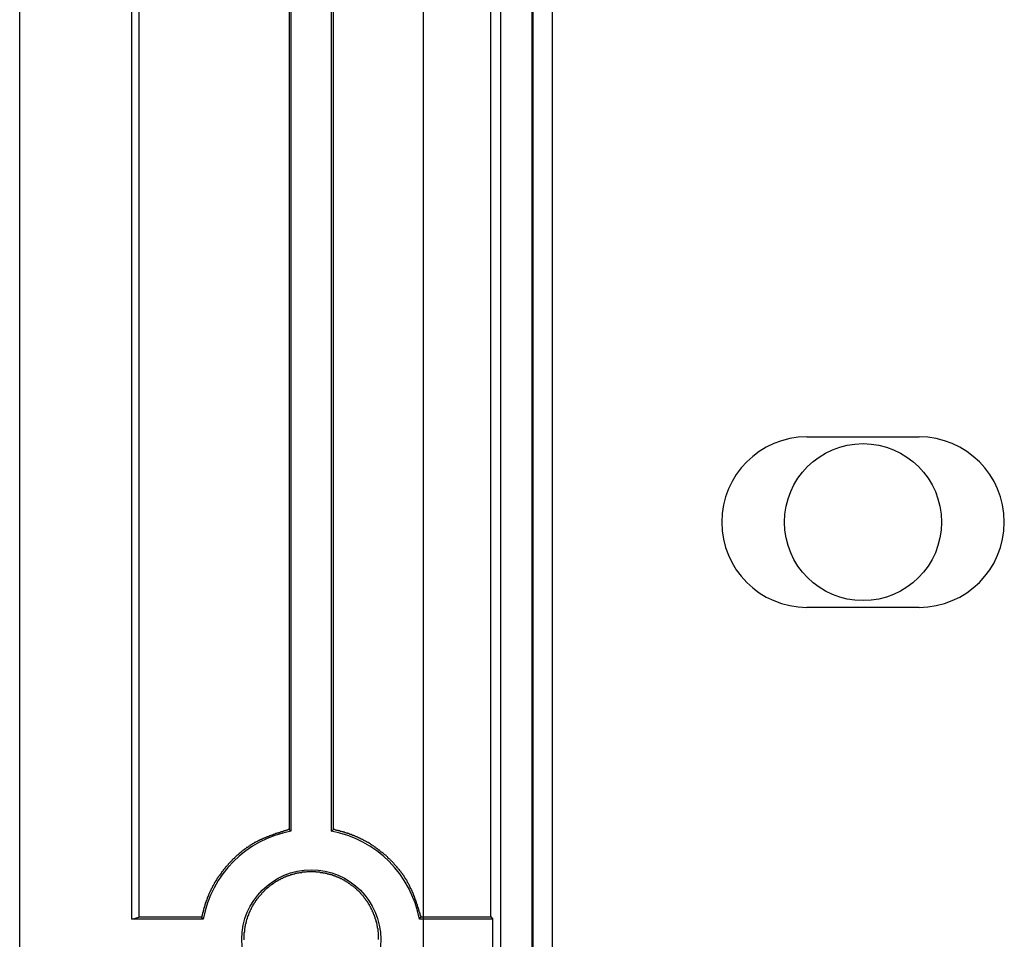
# Model space of a CAD drawing. Header units: millimetres. Extents: x 7187 to 8806, y -3756 to -2918.
# Tile 6 of 250: x 7210 to 7232, y -3675 to -3654. Entities that reach past the tile are written whole.
import ezdxf

# ---------------------------------------------------------------- set-up
doc = ezdxf.new("R2010")
doc.units = ezdxf.units.MM
doc.header["$LTSCALE"] = 3

msp = doc.modelspace()

# ---------------------------------------------------------------- linework, layer by layer
at = {"linetype": 'Continuous', "lineweight": 30}
for p, q in [((7210.097, -3754.365), (7210.097, -3513.365)), ((7220.812, -3526.165), (7220.812, -3741.565)), ((7221.512, -3526.165), (7221.512, -3741.565)), ((7221.539, -3526.165), (7221.539, -3741.565)), ((7221.972, -3741.49), (7221.972, -3526.24)), ((7212.598, -3674.413), (7212.598, -3634.317)), ((7212.755, -3634.356), (7212.755, -3674.374)), ((7220.598, -3674.366), (7220.598, -3634.364)), ((7216.101, -3636.311), (7216.101, -3672.419)), ((7216.145, -3636.275), (7216.145, -3672.455)), ((7217.049, -3672.455), (7217.049, -3636.275)), ((7217.093, -3672.418), (7217.093, -3636.312)), ((7227.647, -3663.665), (7230.147, -3663.665)), ((7230.147, -3667.465), (7227.647, -3667.465)), ((7212.598, -3674.413), (7212.755, -3674.374)), ((7214.187, -3674.413), (7212.598, -3674.413)), ((7220.645, -3674.413), (7219.007, -3674.413)), ((7220.598, -3674.366), (7220.645, -3674.413)), ((7220.645, -3675.317), (7220.645, -3674.413))]:
    msp.add_line(p, q, dxfattribs=at)
at = {"color": 3, "linetype": 'Continuous', "lineweight": 30}
msp.add_line((7219.097, -3747.365), (7219.097, -3520.365), dxfattribs=at)
at = {"linetype": 'Continuous', "lineweight": 30, "flags": 128}
for points in [[(7216.145, -3672.455), (7216.14, -3672.451), (7216.101, -3672.419)], [(7217.049, -3672.455), (7217.054, -3672.451), (7217.093, -3672.418)], [(7214.187, -3674.413), (7214.183, -3674.408), (7214.153, -3674.372)], [(7219.007, -3674.413), (7219.011, -3674.408), (7219.045, -3674.367)]]:
    msp.add_lwpolyline(points, dxfattribs=at)
at = {"linetype": 'Continuous', "lineweight": 30}
for points in [[(7216.105, -3672.42, 0), (7216.085, -3672.42, 0), (7216.075, -3672.43, 0), (7216.065, -3672.43, 0), (7216.055, -3672.43, 0), (7216.035, -3672.44, 0), (7216.025, -3672.44, 0), (7216.015, -3672.45, 0), (7216.005, -3672.45, 0), (7215.985, -3672.45, 0), (7215.975, -3672.46, 0), (7215.965, -3672.46, 0), (7215.955, -3672.47, 0), (7215.935, -3672.47, 0), (7215.925, -3672.47, 0), (7215.915, -3672.48, 0), (7215.905, -3672.48, 0), (7215.885, -3672.49, 0), (7215.875, -3672.49, 0), (7215.865, -3672.49, 0), (7215.855, -3672.5, 0), (7215.835, -3672.5, 0), (7215.825, -3672.51, 0), (7215.815, -3672.51, 0), (7215.805, -3672.51, 0), (7215.785, -3672.52, 0), (7215.775, -3672.52, 0), (7215.765, -3672.53, 0), (7215.755, -3672.53, 0), (7215.735, -3672.54, 0), (7215.725, -3672.54, 0), (7215.715, -3672.54, 0), (7215.705, -3672.55, 0), (7215.695, -3672.55, 0), (7215.675, -3672.56, 0), (7215.665, -3672.56, 0), (7215.655, -3672.57, 0), (7215.645, -3672.57, 0), (7215.625, -3672.58, 0), (7215.615, -3672.58, 0), (7215.605, -3672.59, 0), (7215.595, -3672.59, 0), (7215.585, -3672.6, 0), (7215.565, -3672.6, 0), (7215.555, -3672.61, 0), (7215.545, -3672.61, 0), (7215.535, -3672.62, 0), (7215.525, -3672.62, 0), (7215.505, -3672.63, 0), (7215.495, -3672.63, 0), (7215.485, -3672.64, 0), (7215.475, -3672.64, 0), (7215.465, -3672.65, 0), (7215.455, -3672.65, 0), (7215.435, -3672.66, 0), (7215.425, -3672.66, 0), (7215.415, -3672.67, 0), (7215.405, -3672.68, 0), (7215.395, -3672.68, 0), (7215.385, -3672.69, 0), (7215.365, -3672.69, 0), (7215.355, -3672.7, 0), (7215.345, -3672.71, 0), (7215.335, -3672.71, 0), (7215.325, -3672.72, 0), (7215.315, -3672.73, 0), (7215.305, -3672.73, 0), (7215.295, -3672.74, 0), (7215.275, -3672.75, 0), (7215.265, -3672.75, 0), (7215.255, -3672.76, 0), (7215.245, -3672.77, 0), (7215.235, -3672.77, 0), (7215.225, -3672.78, 0), (7215.215, -3672.79, 0), (7215.205, -3672.79, 0), (7215.195, -3672.8, 0), (7215.185, -3672.81, 0), (7215.175, -3672.82, 0), (7215.155, -3672.82, 0), (7215.145, -3672.83, 0), (7215.135, -3672.84, 0), (7215.125, -3672.85, 0), (7215.115, -3672.85, 0), (7215.105, -3672.86, 0), (7215.095, -3672.87, 0), (7215.085, -3672.88, 0), (7215.075, -3672.88, 0), (7215.065, -3672.89, 0), (7215.055, -3672.9, 0), (7215.045, -3672.91, 0), (7215.035, -3672.92, 0), (7215.025, -3672.93, 0), (7215.015, -3672.93, 0), (7215.005, -3672.94, 0), (7214.995, -3672.95, 0), (7214.985, -3672.96, 0), (7214.975, -3672.97, 0), (7214.965, -3672.98, 0), (7214.955, -3672.99, 0), (7214.945, -3672.99, 0), (7214.935, -3673, 0), (7214.925, -3673.01, 0), (7214.915, -3673.02, 0), (7214.905, -3673.03, 0), (7214.895, -3673.04, 0), (7214.885, -3673.05, 0), (7214.875, -3673.06, 0), (7214.865, -3673.07, 0), (7214.855, -3673.07, 0), (7214.845, -3673.08, 0), (7214.835, -3673.09, 0), (7214.835, -3673.1, 0), (7214.825, -3673.11, 0), (7214.815, -3673.12, 0), (7214.805, -3673.13, 0), (7214.795, -3673.14, 0), (7214.785, -3673.15, 0), (7214.775, -3673.16, 0), (7214.765, -3673.17, 0), (7214.755, -3673.18, 0), (7214.745, -3673.19, 0), (7214.745, -3673.2, 0), (7214.735, -3673.21, 0), (7214.725, -3673.22, 0), (7214.715, -3673.23, 0), (7214.705, -3673.24, 0), (7214.695, -3673.25, 0), (7214.685, -3673.26, 0), (7214.675, -3673.27, 0), (7214.675, -3673.28, 0), (7214.665, -3673.29, 0), (7214.655, -3673.3, 0), (7214.645, -3673.31, 0), (7214.635, -3673.32, 0), (7214.635, -3673.33, 0), (7214.625, -3673.34, 0), (7214.615, -3673.35, 0), (7214.605, -3673.36, 0), (7214.595, -3673.37, 0), (7214.595, -3673.38, 0), (7214.585, -3673.39, 0), (7214.575, -3673.41, 0), (7214.565, -3673.42, 0), (7214.555, -3673.43, 0), (7214.555, -3673.44, 0), (7214.545, -3673.45, 0), (7214.535, -3673.46, 0), (7214.525, -3673.47, 0), (7214.525, -3673.48, 0), (7214.515, -3673.49, 0), (7214.505, -3673.5, 0), (7214.495, -3673.51, 0), (7214.495, -3673.52, 0), (7214.485, -3673.54, 0), (7214.475, -3673.55, 0), (7214.475, -3673.56, 0), (7214.465, -3673.57, 0), (7214.455, -3673.58, 0), (7214.455, -3673.59, 0), (7214.445, -3673.6, 0), (7214.435, -3673.61, 0), (7214.435, -3673.63, 0), (7214.425, -3673.64, 0), (7214.415, -3673.65, 0), (7214.415, -3673.66, 0), (7214.405, -3673.67, 0), (7214.395, -3673.68, 0), (7214.395, -3673.69, 0), (7214.385, -3673.71, 0), (7214.385, -3673.72, 0), (7214.375, -3673.73, 0), (7214.365, -3673.74, 0), (7214.365, -3673.75, 0), (7214.355, -3673.76, 0), (7214.355, -3673.78, 0), (7214.345, -3673.79, 0), (7214.345, -3673.8, 0), (7214.335, -3673.81, 0), (7214.325, -3673.82, 0), (7214.325, -3673.84, 0), (7214.315, -3673.85, 0), (7214.315, -3673.86, 0), (7214.305, -3673.87, 0), (7214.305, -3673.88, 0), (7214.295, -3673.9, 0), (7214.295, -3673.91, 0), (7214.285, -3673.92, 0), (7214.285, -3673.93, 0), (7214.275, -3673.94, 0), (7214.275, -3673.96, 0), (7214.265, -3673.97, 0), (7214.265, -3673.98, 0), (7214.265, -3673.99, 0), (7214.255, -3674.01, 0), (7214.255, -3674.02, 0), (7214.245, -3674.03, 0), (7214.245, -3674.04, 0), (7214.235, -3674.06, 0), (7214.235, -3674.07, 0), (7214.235, -3674.08, 0), (7214.225, -3674.09, 0), (7214.225, -3674.11, 0), (7214.225, -3674.12, 0), (7214.215, -3674.13, 0), (7214.215, -3674.14, 0), (7214.205, -3674.16, 0), (7214.205, -3674.17, 0), (7214.205, -3674.18, 0), (7214.195, -3674.19, 0), (7214.195, -3674.21, 0), (7214.195, -3674.22, 0), (7214.185, -3674.23, 0), (7214.185, -3674.24, 0), (7214.185, -3674.26, 0), (7214.175, -3674.27, 0), (7214.175, -3674.28, 0), (7214.175, -3674.3, 0), (7214.165, -3674.31, 0), (7214.165, -3674.32, 0), (7214.165, -3674.33, 0), (7214.155, -3674.35, 0), (7214.155, -3674.36, 0), (7214.155, -3674.37, 0)], [(7219.045, -3674.37, 0), (7219.045, -3674.35, 0), (7219.035, -3674.34, 0), (7219.035, -3674.33, 0), (7219.025, -3674.32, 0), (7219.025, -3674.3, 0), (7219.025, -3674.29, 0), (7219.015, -3674.28, 0), (7219.015, -3674.27, 0), (7219.005, -3674.25, 0), (7219.005, -3674.24, 0), (7219.005, -3674.23, 0), (7218.995, -3674.22, 0), (7218.995, -3674.2, 0), (7218.995, -3674.19, 0), (7218.985, -3674.18, 0), (7218.985, -3674.17, 0), (7218.975, -3674.15, 0), (7218.975, -3674.14, 0), (7218.965, -3674.13, 0), (7218.965, -3674.12, 0), (7218.965, -3674.1, 0), (7218.955, -3674.09, 0), (7218.955, -3674.08, 0), (7218.945, -3674.07, 0), (7218.945, -3674.05, 0), (7218.945, -3674.04, 0), (7218.935, -3674.03, 0), (7218.935, -3674.02, 0), (7218.925, -3674, 0), (7218.925, -3673.99, 0), (7218.915, -3673.98, 0), (7218.915, -3673.97, 0), (7218.905, -3673.95, 0), (7218.905, -3673.94, 0), (7218.905, -3673.93, 0), (7218.895, -3673.92, 0), (7218.895, -3673.91, 0), (7218.885, -3673.89, 0), (7218.885, -3673.88, 0), (7218.875, -3673.87, 0), (7218.875, -3673.86, 0), (7218.865, -3673.84, 0), (7218.865, -3673.83, 0), (7218.855, -3673.82, 0), (7218.855, -3673.81, 0), (7218.845, -3673.8, 0), (7218.845, -3673.78, 0), (7218.835, -3673.77, 0), (7218.835, -3673.76, 0), (7218.825, -3673.75, 0), (7218.825, -3673.74, 0), (7218.815, -3673.73, 0), (7218.805, -3673.71, 0), (7218.805, -3673.7, 0), (7218.795, -3673.69, 0), (7218.795, -3673.68, 0), (7218.785, -3673.67, 0), (7218.785, -3673.66, 0), (7218.775, -3673.64, 0), (7218.765, -3673.63, 0), (7218.765, -3673.62, 0), (7218.755, -3673.61, 0), (7218.745, -3673.6, 0), (7218.745, -3673.59, 0), (7218.735, -3673.58, 0), (7218.735, -3673.56, 0), (7218.725, -3673.55, 0), (7218.715, -3673.54, 0), (7218.715, -3673.53, 0), (7218.705, -3673.52, 0), (7218.695, -3673.51, 0), (7218.685, -3673.5, 0), (7218.685, -3673.49, 0), (7218.675, -3673.48, 0), (7218.665, -3673.46, 0), (7218.665, -3673.45, 0), (7218.655, -3673.44, 0), (7218.645, -3673.43, 0), (7218.635, -3673.42, 0), (7218.635, -3673.41, 0), (7218.625, -3673.4, 0), (7218.615, -3673.39, 0), (7218.605, -3673.38, 0), (7218.605, -3673.37, 0), (7218.595, -3673.36, 0), (7218.585, -3673.35, 0), (7218.575, -3673.34, 0), (7218.565, -3673.33, 0), (7218.565, -3673.32, 0), (7218.555, -3673.31, 0), (7218.545, -3673.3, 0), (7218.535, -3673.29, 0), (7218.525, -3673.28, 0), (7218.515, -3673.27, 0), (7218.515, -3673.26, 0), (7218.505, -3673.25, 0), (7218.495, -3673.24, 0), (7218.485, -3673.23, 0), (7218.475, -3673.22, 0), (7218.465, -3673.21, 0), (7218.455, -3673.2, 0), (7218.445, -3673.19, 0), (7218.445, -3673.18, 0), (7218.435, -3673.17, 0), (7218.425, -3673.16, 0), (7218.415, -3673.15, 0), (7218.405, -3673.14, 0), (7218.395, -3673.13, 0), (7218.385, -3673.12, 0), (7218.375, -3673.11, 0), (7218.365, -3673.1, 0), (7218.355, -3673.09, 0), (7218.345, -3673.08, 0), (7218.335, -3673.07, 0), (7218.325, -3673.06, 0), (7218.315, -3673.06, 0), (7218.305, -3673.05, 0), (7218.305, -3673.04, 0), (7218.295, -3673.03, 0), (7218.285, -3673.02, 0), (7218.275, -3673.01, 0), (7218.265, -3673, 0), (7218.255, -3672.99, 0), (7218.245, -3672.98, 0), (7218.235, -3672.98, 0), (7218.225, -3672.97, 0), (7218.215, -3672.96, 0), (7218.205, -3672.95, 0), (7218.195, -3672.94, 0), (7218.185, -3672.93, 0), (7218.175, -3672.93, 0), (7218.155, -3672.92, 0), (7218.145, -3672.91, 0), (7218.135, -3672.9, 0), (7218.125, -3672.89, 0), (7218.115, -3672.88, 0), (7218.105, -3672.88, 0), (7218.095, -3672.87, 0), (7218.085, -3672.86, 0), (7218.075, -3672.85, 0), (7218.065, -3672.85, 0), (7218.055, -3672.84, 0), (7218.045, -3672.83, 0), (7218.035, -3672.82, 0), (7218.025, -3672.81, 0), (7218.015, -3672.81, 0), (7218.005, -3672.8, 0), (7217.995, -3672.79, 0), (7217.975, -3672.78, 0), (7217.965, -3672.78, 0), (7217.955, -3672.77, 0), (7217.945, -3672.76, 0), (7217.935, -3672.76, 0), (7217.925, -3672.75, 0), (7217.915, -3672.74, 0), (7217.905, -3672.73, 0), (7217.895, -3672.73, 0), (7217.885, -3672.72, 0), (7217.865, -3672.71, 0), (7217.855, -3672.71, 0), (7217.845, -3672.7, 0), (7217.835, -3672.69, 0), (7217.825, -3672.69, 0), (7217.815, -3672.68, 0), (7217.805, -3672.68, 0), (7217.785, -3672.67, 0), (7217.775, -3672.66, 0), (7217.765, -3672.66, 0), (7217.755, -3672.65, 0), (7217.745, -3672.64, 0), (7217.735, -3672.64, 0), (7217.715, -3672.63, 0), (7217.705, -3672.63, 0), (7217.695, -3672.62, 0), (7217.685, -3672.62, 0), (7217.675, -3672.61, 0), (7217.665, -3672.6, 0), (7217.645, -3672.6, 0), (7217.635, -3672.59, 0), (7217.625, -3672.59, 0), (7217.615, -3672.58, 0), (7217.605, -3672.58, 0), (7217.585, -3672.57, 0), (7217.575, -3672.57, 0), (7217.565, -3672.56, 0), (7217.555, -3672.56, 0), (7217.545, -3672.55, 0), (7217.525, -3672.55, 0), (7217.515, -3672.54, 0), (7217.505, -3672.54, 0), (7217.495, -3672.53, 0), (7217.485, -3672.53, 0), (7217.465, -3672.53, 0), (7217.455, -3672.52, 0), (7217.445, -3672.52, 0), (7217.435, -3672.51, 0), (7217.415, -3672.51, 0), (7217.405, -3672.5, 0), (7217.395, -3672.5, 0), (7217.385, -3672.5, 0), (7217.365, -3672.49, 0), (7217.355, -3672.49, 0), (7217.345, -3672.49, 0), (7217.335, -3672.48, 0), (7217.315, -3672.48, 0), (7217.305, -3672.47, 0), (7217.295, -3672.47, 0), (7217.285, -3672.47, 0), (7217.265, -3672.46, 0), (7217.255, -3672.46, 0), (7217.245, -3672.46, 0), (7217.235, -3672.45, 0), (7217.215, -3672.45, 0), (7217.205, -3672.45, 0), (7217.195, -3672.44, 0), (7217.185, -3672.44, 0), (7217.165, -3672.44, 0), (7217.155, -3672.43, 0), (7217.145, -3672.43, 0), (7217.135, -3672.43, 0), (7217.115, -3672.42, 0), (7217.105, -3672.42, 0), (7217.095, -3672.42, 0)], [(7218.095, -3674.87, 0), (7218.095, -3674.86, 0), (7218.095, -3674.85, 0), (7218.095, -3674.83, 0), (7218.095, -3674.82, 0), (7218.095, -3674.81, 0), (7218.095, -3674.79, 0), (7218.095, -3674.78, 0), (7218.095, -3674.77, 0), (7218.095, -3674.75, 0), (7218.095, -3674.74, 0), (7218.095, -3674.73, 0), (7218.095, -3674.71, 0), (7218.085, -3674.7, 0), (7218.085, -3674.69, 0), (7218.085, -3674.67, 0), (7218.085, -3674.66, 0), (7218.085, -3674.65, 0), (7218.085, -3674.63, 0), (7218.075, -3674.62, 0), (7218.075, -3674.61, 0), (7218.075, -3674.59, 0), (7218.075, -3674.58, 0), (7218.065, -3674.57, 0), (7218.065, -3674.55, 0), (7218.065, -3674.54, 0), (7218.065, -3674.53, 0), (7218.055, -3674.51, 0), (7218.055, -3674.5, 0), (7218.055, -3674.49, 0), (7218.045, -3674.47, 0), (7218.045, -3674.46, 0), (7218.045, -3674.45, 0), (7218.035, -3674.43, 0), (7218.035, -3674.42, 0), (7218.025, -3674.41, 0), (7218.025, -3674.4, 0), (7218.025, -3674.38, 0), (7218.015, -3674.37, 0), (7218.015, -3674.36, 0), (7218.005, -3674.35, 0), (7218.005, -3674.33, 0), (7217.995, -3674.32, 0), (7217.995, -3674.31, 0), (7217.985, -3674.3, 0), (7217.985, -3674.28, 0), (7217.975, -3674.27, 0), (7217.975, -3674.26, 0), (7217.965, -3674.25, 0), (7217.965, -3674.23, 0), (7217.955, -3674.22, 0), (7217.945, -3674.21, 0), (7217.945, -3674.2, 0), (7217.935, -3674.18, 0), (7217.935, -3674.17, 0), (7217.925, -3674.16, 0), (7217.915, -3674.15, 0), (7217.915, -3674.14, 0), (7217.905, -3674.13, 0), (7217.895, -3674.11, 0), (7217.895, -3674.1, 0), (7217.885, -3674.09, 0), (7217.875, -3674.08, 0), (7217.875, -3674.07, 0), (7217.865, -3674.06, 0), (7217.855, -3674.04, 0), (7217.845, -3674.03, 0), (7217.845, -3674.02, 0), (7217.835, -3674.01, 0), (7217.825, -3674, 0), (7217.815, -3673.99, 0), (7217.805, -3673.98, 0), (7217.805, -3673.97, 0), (7217.795, -3673.96, 0), (7217.785, -3673.95, 0), (7217.775, -3673.94, 0), (7217.765, -3673.92, 0), (7217.765, -3673.91, 0), (7217.755, -3673.9, 0), (7217.745, -3673.89, 0), (7217.735, -3673.88, 0), (7217.725, -3673.87, 0), (7217.715, -3673.86, 0), (7217.705, -3673.85, 0), (7217.695, -3673.84, 0), (7217.685, -3673.83, 0), (7217.685, -3673.82, 0), (7217.675, -3673.81, 0), (7217.665, -3673.8, 0), (7217.655, -3673.79, 0), (7217.645, -3673.79, 0), (7217.635, -3673.78, 0), (7217.625, -3673.77, 0), (7217.615, -3673.76, 0), (7217.605, -3673.75, 0), (7217.595, -3673.74, 0), (7217.585, -3673.73, 0), (7217.575, -3673.72, 0), (7217.565, -3673.71, 0), (7217.555, -3673.7, 0), (7217.545, -3673.7, 0), (7217.535, -3673.69, 0), (7217.525, -3673.68, 0), (7217.505, -3673.67, 0), (7217.495, -3673.66, 0), (7217.485, -3673.66, 0), (7217.475, -3673.65, 0), (7217.465, -3673.64, 0), (7217.455, -3673.63, 0), (7217.445, -3673.62, 0), (7217.435, -3673.62, 0), (7217.425, -3673.61, 0), (7217.415, -3673.6, 0), (7217.395, -3673.59, 0), (7217.385, -3673.59, 0), (7217.375, -3673.58, 0), (7217.365, -3673.57, 0), (7217.355, -3673.57, 0), (7217.345, -3673.56, 0), (7217.335, -3673.55, 0), (7217.315, -3673.55, 0), (7217.305, -3673.54, 0), (7217.295, -3673.53, 0), (7217.285, -3673.53, 0), (7217.275, -3673.52, 0), (7217.255, -3673.52, 0), (7217.245, -3673.51, 0), (7217.235, -3673.5, 0), (7217.225, -3673.5, 0), (7217.215, -3673.49, 0), (7217.195, -3673.49, 0), (7217.185, -3673.48, 0), (7217.175, -3673.48, 0), (7217.165, -3673.47, 0), (7217.145, -3673.47, 0), (7217.135, -3673.46, 0), (7217.125, -3673.46, 0), (7217.115, -3673.45, 0), (7217.095, -3673.45, 0), (7217.085, -3673.44, 0), (7217.075, -3673.44, 0), (7217.065, -3673.43, 0), (7217.045, -3673.43, 0), (7217.035, -3673.43, 0), (7217.025, -3673.42, 0), (7217.005, -3673.42, 0), (7216.995, -3673.42, 0), (7216.985, -3673.41, 0), (7216.975, -3673.41, 0), (7216.955, -3673.41, 0), (7216.945, -3673.4, 0), (7216.935, -3673.4, 0), (7216.915, -3673.4, 0), (7216.905, -3673.39, 0), (7216.895, -3673.39, 0), (7216.875, -3673.39, 0), (7216.865, -3673.39, 0), (7216.855, -3673.38, 0), (7216.835, -3673.38, 0), (7216.825, -3673.38, 0), (7216.815, -3673.38, 0), (7216.795, -3673.38, 0), (7216.785, -3673.37, 0), (7216.775, -3673.37, 0), (7216.755, -3673.37, 0), (7216.745, -3673.37, 0), (7216.735, -3673.37, 0), (7216.715, -3673.37, 0), (7216.705, -3673.37, 0), (7216.695, -3673.36, 0), (7216.675, -3673.36, 0), (7216.665, -3673.36, 0), (7216.655, -3673.36, 0), (7216.635, -3673.36, 0), (7216.625, -3673.36, 0), (7216.615, -3673.36, 0), (7216.595, -3673.36, 0), (7216.585, -3673.36, 0), (7216.575, -3673.36, 0), (7216.555, -3673.36, 0), (7216.545, -3673.36, 0), (7216.535, -3673.36, 0), (7216.515, -3673.36, 0), (7216.505, -3673.36, 0), (7216.495, -3673.36, 0), (7216.475, -3673.37, 0), (7216.465, -3673.37, 0), (7216.455, -3673.37, 0), (7216.435, -3673.37, 0), (7216.425, -3673.37, 0), (7216.415, -3673.37, 0), (7216.395, -3673.37, 0), (7216.385, -3673.38, 0), (7216.375, -3673.38, 0), (7216.355, -3673.38, 0), (7216.345, -3673.38, 0), (7216.335, -3673.38, 0), (7216.315, -3673.39, 0), (7216.305, -3673.39, 0), (7216.295, -3673.39, 0), (7216.275, -3673.39, 0), (7216.265, -3673.4, 0), (7216.255, -3673.4, 0), (7216.245, -3673.4, 0), (7216.225, -3673.41, 0), (7216.215, -3673.41, 0), (7216.205, -3673.41, 0), (7216.185, -3673.42, 0), (7216.175, -3673.42, 0), (7216.165, -3673.42, 0), (7216.155, -3673.43, 0), (7216.135, -3673.43, 0), (7216.125, -3673.44, 0), (7216.115, -3673.44, 0), (7216.095, -3673.45, 0), (7216.085, -3673.45, 0), (7216.075, -3673.45, 0), (7216.065, -3673.46, 0), (7216.045, -3673.46, 0), (7216.035, -3673.47, 0), (7216.025, -3673.47, 0), (7216.015, -3673.48, 0), (7215.995, -3673.48, 0), (7215.985, -3673.49, 0), (7215.975, -3673.49, 0), (7215.965, -3673.5, 0), (7215.955, -3673.51, 0), (7215.935, -3673.51, 0), (7215.925, -3673.52, 0), (7215.915, -3673.52, 0), (7215.905, -3673.53, 0), (7215.895, -3673.54, 0), (7215.875, -3673.54, 0), (7215.865, -3673.55, 0), (7215.855, -3673.56, 0), (7215.845, -3673.56, 0), (7215.835, -3673.57, 0), (7215.825, -3673.58, 0), (7215.805, -3673.58, 0), (7215.795, -3673.59, 0), (7215.785, -3673.6, 0), (7215.775, -3673.6, 0), (7215.765, -3673.61, 0), (7215.755, -3673.62, 0), (7215.745, -3673.63, 0), (7215.735, -3673.63, 0), (7215.725, -3673.64, 0), (7215.705, -3673.65, 0), (7215.695, -3673.66, 0), (7215.685, -3673.67, 0), (7215.675, -3673.67, 0), (7215.665, -3673.68, 0), (7215.655, -3673.69, 0), (7215.645, -3673.7, 0), (7215.635, -3673.71, 0), (7215.625, -3673.72, 0), (7215.615, -3673.72, 0), (7215.605, -3673.73, 0), (7215.595, -3673.74, 0), (7215.585, -3673.75, 0), (7215.575, -3673.76, 0), (7215.565, -3673.77, 0), (7215.555, -3673.78, 0), (7215.545, -3673.79, 0), (7215.535, -3673.8, 0), (7215.525, -3673.81, 0), (7215.515, -3673.82, 0), (7215.505, -3673.83, 0), (7215.495, -3673.84, 0), (7215.485, -3673.85, 0), (7215.485, -3673.86, 0), (7215.475, -3673.87, 0), (7215.465, -3673.88, 0), (7215.455, -3673.89, 0), (7215.445, -3673.9, 0), (7215.435, -3673.91, 0), (7215.425, -3673.92, 0), (7215.415, -3673.93, 0), (7215.415, -3673.94, 0), (7215.405, -3673.95, 0), (7215.395, -3673.96, 0), (7215.385, -3673.97, 0), (7215.375, -3673.98, 0), (7215.375, -3673.99, 0), (7215.365, -3674, 0), (7215.355, -3674.01, 0), (7215.345, -3674.03, 0), (7215.345, -3674.04, 0), (7215.335, -3674.05, 0), (7215.325, -3674.06, 0), (7215.315, -3674.07, 0), (7215.315, -3674.08, 0), (7215.305, -3674.09, 0), (7215.295, -3674.1, 0), (7215.295, -3674.12, 0), (7215.285, -3674.13, 0), (7215.275, -3674.14, 0), (7215.275, -3674.15, 0), (7215.265, -3674.16, 0), (7215.255, -3674.18, 0), (7215.255, -3674.19, 0), (7215.245, -3674.2, 0), (7215.245, -3674.21, 0), (7215.235, -3674.22, 0), (7215.225, -3674.24, 0), (7215.225, -3674.25, 0), (7215.215, -3674.26, 0), (7215.215, -3674.27, 0), (7215.205, -3674.29, 0), (7215.205, -3674.3, 0), (7215.195, -3674.31, 0), (7215.195, -3674.32, 0), (7215.185, -3674.34, 0), (7215.185, -3674.35, 0), (7215.175, -3674.36, 0), (7215.175, -3674.37, 0), (7215.165, -3674.39, 0), (7215.165, -3674.4, 0), (7215.165, -3674.41, 0), (7215.155, -3674.42, 0), (7215.155, -3674.44, 0), (7215.145, -3674.45, 0), (7215.145, -3674.46, 0), (7215.145, -3674.48, 0), (7215.135, -3674.49, 0), (7215.135, -3674.5, 0), (7215.135, -3674.52, 0), (7215.125, -3674.53, 0), (7215.125, -3674.54, 0), (7215.125, -3674.56, 0), (7215.125, -3674.57, 0), (7215.115, -3674.58, 0), (7215.115, -3674.6, 0), (7215.115, -3674.61, 0), (7215.115, -3674.62, 0), (7215.105, -3674.63, 0), (7215.105, -3674.65, 0), (7215.105, -3674.66, 0), (7215.105, -3674.68, 0), (7215.105, -3674.69, 0), (7215.105, -3674.7, 0), (7215.095, -3674.72, 0), (7215.095, -3674.73, 0), (7215.095, -3674.74, 0), (7215.095, -3674.76, 0), (7215.095, -3674.77, 0), (7215.095, -3674.78, 0), (7215.095, -3674.8, 0), (7215.095, -3674.81, 0), (7215.095, -3674.82, 0), (7215.095, -3674.84, 0), (7215.095, -3674.85, 0), (7215.095, -3674.86, 0), (7215.095, -3674.88, 0)], [(7214.155, -3674.37, 0), (7214.145, -3674.37, 0), (7214.135, -3674.37, 0), (7214.115, -3674.37, 0), (7214.105, -3674.37, 0), (7214.095, -3674.37, 0), (7214.085, -3674.37, 0), (7214.075, -3674.37, 0), (7214.065, -3674.37, 0), (7214.055, -3674.37, 0), (7214.045, -3674.37, 0), (7214.035, -3674.37, 0), (7214.025, -3674.37, 0), (7214.015, -3674.37, 0), (7213.995, -3674.37, 0), (7213.985, -3674.37, 0), (7213.975, -3674.37, 0), (7213.965, -3674.37, 0), (7213.955, -3674.37, 0), (7213.945, -3674.37, 0), (7213.935, -3674.37, 0), (7213.925, -3674.37, 0), (7213.915, -3674.37, 0), (7213.905, -3674.37, 0), (7213.895, -3674.37, 0), (7213.875, -3674.37, 0), (7213.865, -3674.37, 0), (7213.855, -3674.37, 0), (7213.845, -3674.37, 0), (7213.835, -3674.37, 0), (7213.825, -3674.37, 0), (7213.815, -3674.37, 0), (7213.805, -3674.37, 0), (7213.795, -3674.37, 0), (7213.785, -3674.37, 0), (7213.765, -3674.37, 0), (7213.755, -3674.37, 0), (7213.745, -3674.37, 0), (7213.735, -3674.37, 0), (7213.725, -3674.37, 0), (7213.715, -3674.37, 0), (7213.705, -3674.37, 0), (7213.695, -3674.37, 0), (7213.685, -3674.37, 0), (7213.675, -3674.37, 0), (7213.665, -3674.37, 0), (7213.645, -3674.37, 0), (7213.635, -3674.37, 0), (7213.625, -3674.37, 0), (7213.615, -3674.37, 0), (7213.605, -3674.37, 0), (7213.595, -3674.37, 0), (7213.585, -3674.37, 0), (7213.575, -3674.37, 0), (7213.565, -3674.37, 0), (7213.555, -3674.37, 0), (7213.545, -3674.37, 0), (7213.525, -3674.37, 0), (7213.515, -3674.37, 0), (7213.505, -3674.37, 0), (7213.495, -3674.37, 0), (7213.485, -3674.37, 0), (7213.475, -3674.37, 0), (7213.465, -3674.37, 0), (7213.455, -3674.37, 0), (7213.445, -3674.37, 0), (7213.435, -3674.37, 0), (7213.425, -3674.37, 0), (7213.405, -3674.37, 0), (7213.395, -3674.37, 0), (7213.385, -3674.37, 0), (7213.375, -3674.37, 0), (7213.365, -3674.37, 0), (7213.355, -3674.37, 0), (7213.345, -3674.37, 0), (7213.335, -3674.37, 0), (7213.325, -3674.37, 0), (7213.315, -3674.37, 0), (7213.305, -3674.37, 0), (7213.285, -3674.37, 0), (7213.275, -3674.37, 0), (7213.265, -3674.37, 0), (7213.255, -3674.37, 0), (7213.245, -3674.37, 0), (7213.235, -3674.37, 0), (7213.225, -3674.37, 0), (7213.215, -3674.37, 0), (7213.205, -3674.37, 0), (7213.195, -3674.37, 0), (7213.185, -3674.37, 0), (7213.165, -3674.37, 0), (7213.155, -3674.37, 0), (7213.145, -3674.37, 0), (7213.135, -3674.37, 0), (7213.125, -3674.37, 0), (7213.115, -3674.37, 0), (7213.105, -3674.37, 0), (7213.095, -3674.37, 0), (7213.085, -3674.37, 0), (7213.075, -3674.37, 0), (7213.065, -3674.37, 0), (7213.045, -3674.37, 0), (7213.035, -3674.37, 0), (7213.025, -3674.37, 0), (7213.015, -3674.37, 0), (7213.005, -3674.37, 0), (7212.995, -3674.37, 0), (7212.985, -3674.37, 0), (7212.975, -3674.37, 0), (7212.965, -3674.37, 0), (7212.955, -3674.37, 0), (7212.945, -3674.37, 0), (7212.925, -3674.37, 0), (7212.915, -3674.37, 0), (7212.905, -3674.37, 0), (7212.895, -3674.37, 0), (7212.885, -3674.37, 0), (7212.875, -3674.37, 0), (7212.865, -3674.37, 0), (7212.855, -3674.37, 0), (7212.845, -3674.37, 0), (7212.835, -3674.37, 0), (7212.825, -3674.37, 0), (7212.805, -3674.37, 0), (7212.795, -3674.37, 0), (7212.785, -3674.37, 0), (7212.775, -3674.37, 0), (7212.765, -3674.37, 0), (7212.755, -3674.37, 0)], [(7220.595, -3674.37, 0), (7220.585, -3674.37, 0), (7220.575, -3674.37, 0), (7220.565, -3674.37, 0), (7220.545, -3674.37, 0), (7220.535, -3674.37, 0), (7220.525, -3674.37, 0), (7220.515, -3674.37, 0), (7220.505, -3674.37, 0), (7220.485, -3674.37, 0), (7220.475, -3674.37, 0), (7220.465, -3674.37, 0), (7220.455, -3674.37, 0), (7220.435, -3674.37, 0), (7220.425, -3674.37, 0), (7220.415, -3674.37, 0), (7220.405, -3674.37, 0), (7220.395, -3674.37, 0), (7220.375, -3674.37, 0), (7220.365, -3674.37, 0), (7220.355, -3674.37, 0), (7220.345, -3674.37, 0), (7220.335, -3674.37, 0), (7220.315, -3674.37, 0), (7220.305, -3674.37, 0), (7220.295, -3674.37, 0), (7220.285, -3674.37, 0), (7220.265, -3674.37, 0), (7220.255, -3674.37, 0), (7220.245, -3674.37, 0), (7220.235, -3674.37, 0), (7220.225, -3674.37, 0), (7220.205, -3674.37, 0), (7220.195, -3674.37, 0), (7220.185, -3674.37, 0), (7220.175, -3674.37, 0), (7220.165, -3674.37, 0), (7220.145, -3674.37, 0), (7220.135, -3674.37, 0), (7220.125, -3674.37, 0), (7220.115, -3674.37, 0), (7220.095, -3674.37, 0), (7220.085, -3674.37, 0), (7220.075, -3674.37, 0), (7220.065, -3674.37, 0), (7220.055, -3674.37, 0), (7220.035, -3674.37, 0), (7220.025, -3674.37, 0), (7220.015, -3674.37, 0), (7220.005, -3674.37, 0), (7219.995, -3674.37, 0), (7219.975, -3674.37, 0), (7219.965, -3674.37, 0), (7219.955, -3674.37, 0), (7219.945, -3674.37, 0), (7219.935, -3674.37, 0), (7219.915, -3674.37, 0), (7219.905, -3674.37, 0), (7219.895, -3674.37, 0), (7219.885, -3674.37, 0), (7219.865, -3674.37, 0), (7219.855, -3674.37, 0), (7219.845, -3674.37, 0), (7219.835, -3674.37, 0), (7219.825, -3674.37, 0), (7219.805, -3674.37, 0), (7219.795, -3674.37, 0), (7219.785, -3674.37, 0), (7219.775, -3674.37, 0), (7219.765, -3674.37, 0), (7219.745, -3674.37, 0), (7219.735, -3674.37, 0), (7219.725, -3674.37, 0), (7219.715, -3674.37, 0), (7219.695, -3674.37, 0), (7219.685, -3674.37, 0), (7219.675, -3674.37, 0), (7219.665, -3674.37, 0), (7219.655, -3674.37, 0), (7219.635, -3674.37, 0), (7219.625, -3674.37, 0), (7219.615, -3674.37, 0), (7219.605, -3674.37, 0), (7219.595, -3674.37, 0), (7219.575, -3674.37, 0), (7219.565, -3674.37, 0), (7219.555, -3674.37, 0), (7219.545, -3674.37, 0), (7219.525, -3674.37, 0), (7219.515, -3674.37, 0), (7219.505, -3674.37, 0), (7219.495, -3674.37, 0), (7219.485, -3674.37, 0), (7219.465, -3674.37, 0), (7219.455, -3674.37, 0), (7219.445, -3674.37, 0), (7219.435, -3674.37, 0), (7219.425, -3674.37, 0), (7219.405, -3674.37, 0), (7219.395, -3674.37, 0), (7219.385, -3674.37, 0), (7219.375, -3674.37, 0), (7219.355, -3674.37, 0), (7219.345, -3674.37, 0), (7219.335, -3674.37, 0), (7219.325, -3674.37, 0), (7219.315, -3674.37, 0), (7219.295, -3674.37, 0), (7219.285, -3674.37, 0), (7219.275, -3674.37, 0), (7219.265, -3674.37, 0), (7219.255, -3674.37, 0), (7219.235, -3674.37, 0), (7219.225, -3674.37, 0), (7219.215, -3674.37, 0), (7219.205, -3674.37, 0), (7219.195, -3674.37, 0), (7219.175, -3674.37, 0), (7219.165, -3674.37, 0), (7219.155, -3674.37, 0), (7219.145, -3674.37, 0), (7219.125, -3674.37, 0), (7219.115, -3674.37, 0), (7219.105, -3674.37, 0), (7219.095, -3674.37, 0), (7219.085, -3674.37, 0), (7219.065, -3674.37, 0), (7219.055, -3674.37, 0), (7219.045, -3674.37, 0)]]:
    msp.add_polyline3d(points, dxfattribs=at)
for centre, radius in [((7228.897, -3665.565), 1.75), ((7216.597, -3674.865), 1.548)]:
    msp.add_circle(centre, radius, dxfattribs=at)
for centre, radius, start, end in [((7227.647, -3665.565), 1.9, 90, 270), ((7230.147, -3665.565), 1.9, 270, 90), ((7216.597, -3674.865), 2.452, 100.6227, 169.3773), ((7216.597, -3674.865), 2.452, 10.6227, 79.3773)]:
    msp.add_arc(centre, radius, start, end, dxfattribs=at)

doc.saveas('drawing.dxf')
